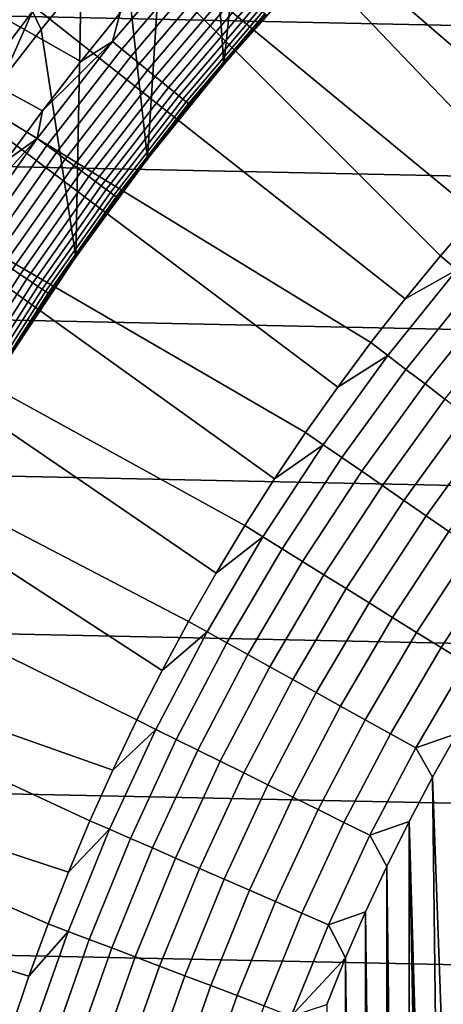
# Model space of a CAD drawing. Header units: metres. Extents: x -29 to 117, y -464 to 29.
# Tile 96 of 256: x -15.99 to -12.88, y 5.39 to 12.62. Entities that reach past the tile are written whole.
import ezdxf

# ---------------------------------------------------------------- set-up
doc = ezdxf.new("R2010")
doc.units = ezdxf.units.M
doc.layers.add('solid_24_501_056_XXX', color=7, linetype='CONTINUOUS')

msp = doc.modelspace()

# ---------------------------------------------------------------- linework, layer by layer
at = {"layer": 'solid_24_501_056_XXX'}
for points in [[(-11.49464, 12.359735, 153.621323), (-11.192626, 12.633881, 153.621323), (-13.842729, 15.679258, 149.584457), (-14.65399, 15.210876, 149.378677)], [(-12.078359, 11.789956, 153.621323), (-11.789943, 12.078373, 153.621323), (-14.65399, 15.210876, 149.378677), (-15.296427, 14.564667, 149.378677)], [(-11.789943, 12.078373, 153.621323), (-11.49464, 12.359735, 153.621323), (-14.65399, 15.210876, 149.378677)], [(-14.281034, 14.286072, 126.5), (-13.947304, 14.612073, 126.5), (-13.899022, 12.954418, 126.5), (-14.491058, 12.28858, 126.5)], [(-12.633867, 11.192642, 153.621323), (-12.359722, 11.494656, 153.621323), (-15.296427, 14.564667, 149.378677), (-15.910393, 13.891349, 149.378677)], [(-12.359722, 11.494656, 153.621323), (-12.078359, 11.789956, 153.621323), (-15.296427, 14.564667, 149.378677)], [(-14.607372, 13.952213, 126.5), (-14.281034, 14.286072, 126.5), (-14.491058, 12.28858, 126.5)], [(-14.925837, 13.611001, 126.5), (-14.607372, 13.952213, 126.5), (-14.491058, 12.28858, 126.5), (-15.05111, 11.595849, 126.5)], [(26.401428, 11.754766, -99.5), (-25.886116, 12.849844, -99.5), (-25.325327, 13.922554, -99.5), (25.886116, 12.849844, -99.5)], [(-13.159868, 10.569186, 153.621323), (-12.900635, 10.884092, 153.621323), (-15.910393, 13.891349, 149.378677), (-16.494747, 13.192176, 149.378677)], [(-12.900635, 10.884092, 153.621323), (-12.633867, 11.192642, 153.621323), (-15.910393, 13.891349, 149.378677)], [(-15.236181, 13.262674, 126.5), (-14.925837, 13.611001, 126.5), (-15.05111, 11.595849, 126.5)], [(-16.704546, 12.969434, 123.621208), (-15.541614, 12.310259, 123.854294), (-15.253118, 12.665964, 123.854294), (-16.404993, 13.346322, 123.621208)], [(-15.538613, 12.907016, 126.5), (-15.236181, 13.262674, 126.5), (-15.05111, 11.595849, 126.5), (-15.578009, 10.877748, 126.5)], [(-13.159868, 10.569186, 153.621323), (-16.494747, 13.192176, 149.378677), (-17.048401, 12.468449, 149.378677), (-13.411417, 10.248108, 153.621323)], [(-14.727228, 13.139535, 123.874374), (-15.253118, 12.665964, 123.854294), (-15.310007, 12.455614, 123.874374)], [(-14.727228, 13.139535, 123.874374), (-15.310007, 12.455614, 123.874374), (-15.241264, 12.399689, 123.903053), (-14.661102, 13.080539, 123.903053)], [(-14.661102, 13.080539, 123.903053), (-15.241264, 12.399689, 123.903053), (-15.174891, 12.345689, 123.939857), (-14.597255, 13.023574, 123.939857)], [(-14.597255, 13.023574, 123.939857), (-15.174891, 12.345689, 123.939857), (-15.111461, 12.294085, 123.984459), (-14.53624, 12.969136, 123.984459)], [(-16.995443, 12.585825, 123.621208), (-15.821815, 11.947987, 123.854294), (-15.541614, 12.310259, 123.854294), (-16.704546, 12.969434, 123.621208)], [(-14.53624, 12.969136, 123.984459), (-15.111461, 12.294085, 123.984459), (-15.051524, 12.245323, 124.036476), (-14.478585, 12.917698, 124.036476)], [(-14.198966, 12.624949, 124.839096), (-14.491034, 12.28861, 124.839096), (-14.491058, 12.28858, 126.5), (-13.899022, 12.954418, 126.5)], [(-15.896647, 12.677154, 126.505867), (-15.538613, 12.907016, 126.5), (-15.832687, 12.544559, 126.5)], [(-15.832687, 12.544559, 126.5), (-15.538613, 12.907016, 126.5), (-15.578009, 10.877748, 126.5)], [(-14.478585, 12.917698, 124.036476), (-15.051524, 12.245323, 124.036476), (-14.995603, 12.199828, 124.095459), (-14.424792, 12.869704, 124.095459)], [(-14.424792, 12.869704, 124.095459), (-14.995603, 12.199828, 124.095459), (-14.944181, 12.157993, 124.160889), (-14.375328, 12.825572, 124.160889)], [(26.870518, 10.63886, -99.5), (-26.401428, 11.754766, -99.5), (-25.886116, 12.849844, -99.5), (26.401428, 11.754766, -99.5)], [(-14.375328, 12.825572, 124.160889), (-14.944181, 12.157993, 124.160889), (-14.897704, 12.120182, 124.232208), (-14.330621, 12.785685, 124.232208)], [(-14.330621, 12.785685, 124.232208), (-14.897704, 12.120182, 124.232208), (-14.856577, 12.086721, 124.308784), (-14.291059, 12.750387, 124.308784)], [(-15.896647, 12.677154, 126.505867), (-16.4494, 11.951188, 126.505867), (-16.555922, 12.028581, 126.52346), (-15.99959, 12.759248, 126.52346)], [(-14.291059, 12.750387, 124.308784), (-14.856577, 12.086721, 124.308784), (-14.821155, 12.057903, 124.389969), (-14.256985, 12.719987, 124.389969)], [(-14.256985, 12.719987, 124.389969), (-14.821155, 12.057903, 124.389969), (-14.791745, 12.033978, 124.475044), (-14.228695, 12.694747, 124.475044)], [(-16.4494, 11.951188, 126.505867), (-15.896647, 12.677154, 126.505867), (-16.11816, 12.175578, 126.5)], [(-15.896647, 12.677154, 126.505867), (-15.832687, 12.544559, 126.5), (-16.11816, 12.175578, 126.5)], [(-15.310007, 12.455614, 123.874374), (-15.253118, 12.665964, 123.854294), (-15.541614, 12.310259, 123.854294)], [(-14.228695, 12.694747, 124.475044), (-14.791745, 12.033978, 124.475044), (-14.768604, 12.015151, 124.563286), (-14.206434, 12.674886, 124.563286)], [(-14.206434, 12.674886, 124.563286), (-14.768604, 12.015151, 124.563286), (-14.751932, 12.001587, 124.653915), (-14.190396, 12.660578, 124.653915)], [(-14.190396, 12.660578, 124.653915), (-14.751932, 12.001587, 124.653915), (-14.741873, 11.993403, 124.746147), (-14.18072, 12.651944, 124.746147)], [(-14.18072, 12.651944, 124.746147), (-14.741873, 11.993403, 124.746147), (-14.491034, 12.28861, 124.839096), (-14.198966, 12.624949, 124.839096)], [(-17.277531, 12.195696, 123.621208), (-16.093575, 11.57934, 123.854294), (-15.821815, 11.947987, 123.854294), (-16.995443, 12.585825, 123.621208)], [(-16.11816, 12.175578, 126.5), (-15.832687, 12.544559, 126.5), (-15.578009, 10.877748, 126.5), (-16.070837, 10.13549, 126.5)], [(-13.890877, 9.588189, 153.621323), (-13.655134, 9.921045, 153.621323), (-17.048401, 12.468449, 149.378677), (-17.570322, 11.721516, 149.378677)], [(-13.655134, 9.921045, 153.621323), (-13.411417, 10.248108, 153.621323), (-17.048401, 12.468449, 149.378677)], [(-15.310007, 12.455614, 123.874374), (-15.821815, 11.947987, 123.854294), (-15.861053, 11.745877, 123.874374)], [(-15.310007, 12.455614, 123.874374), (-15.861053, 11.745877, 123.874374), (-15.789836, 11.693138, 123.903053), (-15.241264, 12.399689, 123.903053)], [(-15.310007, 12.455614, 123.874374), (-15.541614, 12.310259, 123.854294), (-15.821815, 11.947987, 123.854294)], [(-15.241264, 12.399689, 123.903053), (-15.789836, 11.693138, 123.903053), (-15.721073, 11.642216, 123.939857), (-15.174891, 12.345689, 123.939857)], [(-15.174891, 12.345689, 123.939857), (-15.721073, 11.642216, 123.939857), (-15.65536, 11.593553, 123.984459), (-15.111461, 12.294085, 123.984459)], [(-15.111461, 12.294085, 123.984459), (-15.65536, 11.593553, 123.984459), (-15.593267, 11.547569, 124.036476), (-15.051524, 12.245323, 124.036476)], [(-14.775135, 11.945518, 124.839096), (-15.051112, 11.595862, 124.839096), (-15.05111, 11.595849, 126.5), (-14.491058, 12.28858, 126.5)], [(-14.491034, 12.28861, 124.839096), (-14.775135, 11.945518, 124.839096), (-14.491058, 12.28858, 126.5)], [(-14.741873, 11.993403, 124.746147), (-14.775135, 11.945518, 124.839096), (-14.491034, 12.28861, 124.839096)], [(-15.051524, 12.245323, 124.036476), (-15.593267, 11.547569, 124.036476), (-15.535333, 11.504666, 124.095459), (-14.995603, 12.199828, 124.095459)], [(-14.995603, 12.199828, 124.095459), (-15.535333, 11.504666, 124.095459), (-15.48206, 11.465215, 124.160889), (-14.944181, 12.157993, 124.160889)], [(-14.944181, 12.157993, 124.160889), (-15.48206, 11.465215, 124.160889), (-15.43391, 11.429558, 124.232208), (-14.897704, 12.120182, 124.232208)], [(-14.897704, 12.120182, 124.232208), (-15.43391, 11.429558, 124.232208), (-15.391303, 11.398005, 124.308784), (-14.856577, 12.086721, 124.308784)], [(-14.856577, 12.086721, 124.308784), (-15.391303, 11.398005, 124.308784), (-15.354606, 11.370829, 124.389969), (-14.821155, 12.057903, 124.389969)], [(-14.821155, 12.057903, 124.389969), (-15.354606, 11.370829, 124.389969), (-15.324138, 11.348266, 124.475044), (-14.791745, 12.033978, 124.475044)], [(-14.791745, 12.033978, 124.475044), (-15.324138, 11.348266, 124.475044), (-15.300164, 11.330512, 124.563286), (-14.768604, 12.015151, 124.563286)], [(-14.768604, 12.015151, 124.563286), (-15.300164, 11.330512, 124.563286), (-15.282891, 11.31772, 124.653915), (-14.751932, 12.001587, 124.653915)], [(-14.751932, 12.001587, 124.653915), (-15.282891, 11.31772, 124.653915), (-15.27247, 11.310003, 124.746147), (-14.741873, 11.993403, 124.746147)], [(-14.741873, 11.993403, 124.746147), (-15.27247, 11.310003, 124.746147), (-15.051112, 11.595862, 124.839096), (-14.775135, 11.945518, 124.839096)], [(-15.861053, 11.745877, 123.874374), (-15.821815, 11.947987, 123.854294), (-16.093575, 11.57934, 123.854294)], [(27.292519, 9.504066, -99.5), (-26.870518, 10.63886, -99.5), (-26.401428, 11.754766, -99.5), (26.870518, 10.63886, -99.5)], [(-14.337894, 8.905875, 153.621323), (-14.118508, 9.249733, 153.621323), (-17.570322, 11.721516, 149.378677), (-18.059544, 10.952766, 149.378677)], [(-14.118508, 9.249733, 153.621323), (-13.890877, 9.588189, 153.621323), (-17.570322, 11.721516, 149.378677)], [(-15.861053, 11.745877, 123.874374), (-16.356745, 11.204515, 123.854294), (-16.379225, 11.011795, 123.874374)], [(-15.861053, 11.745877, 123.874374), (-16.379225, 11.011795, 123.874374), (-16.305681, 10.962352, 123.903053), (-15.789836, 11.693138, 123.903053)], [(-15.861053, 11.745877, 123.874374), (-16.093575, 11.57934, 123.854294), (-16.356745, 11.204515, 123.854294)], [(-15.789836, 11.693138, 123.903053), (-16.305681, 10.962352, 123.903053), (-16.234673, 10.914613, 123.939857), (-15.721073, 11.642216, 123.939857)], [(-15.721073, 11.642216, 123.939857), (-16.234673, 10.914613, 123.939857), (-16.166813, 10.86899, 123.984459), (-15.65536, 11.593553, 123.984459)], [(-15.65536, 11.593553, 123.984459), (-16.166813, 10.86899, 123.984459), (-16.10269, 10.825881, 124.036476), (-15.593267, 11.547569, 124.036476)], [(-15.318815, 11.239836, 124.839096), (-15.578097, 10.877633, 124.839096), (-15.578009, 10.877748, 126.5), (-15.05111, 11.595849, 126.5)], [(-15.27247, 11.310003, 124.746147), (-15.318815, 11.239836, 124.839096), (-15.05111, 11.595849, 126.5), (-15.051112, 11.595862, 124.839096)], [(-15.593267, 11.547569, 124.036476), (-16.10269, 10.825881, 124.036476), (-16.042864, 10.785659, 124.095459), (-15.535333, 11.504666, 124.095459)], [(-15.535333, 11.504666, 124.095459), (-16.042864, 10.785659, 124.095459), (-15.98785, 10.748673, 124.160889), (-15.48206, 11.465215, 124.160889)], [(-15.48206, 11.465215, 124.160889), (-15.98785, 10.748673, 124.160889), (-15.938128, 10.715245, 124.232208), (-15.43391, 11.429558, 124.232208)], [(-15.43391, 11.429558, 124.232208), (-15.938128, 10.715245, 124.232208), (-15.894128, 10.685664, 124.308784), (-15.391303, 11.398005, 124.308784)], [(-15.391303, 11.398005, 124.308784), (-15.894128, 10.685664, 124.308784), (-15.856232, 10.660186, 124.389969), (-15.354606, 11.370829, 124.389969)], [(-15.354606, 11.370829, 124.389969), (-15.856232, 10.660186, 124.389969), (-15.824769, 10.639033, 124.475044), (-15.324138, 11.348266, 124.475044)], [(-15.324138, 11.348266, 124.475044), (-15.824769, 10.639033, 124.475044), (-15.800012, 10.622389, 124.563286), (-15.300164, 11.330512, 124.563286)], [(-12.780843, 10.783013, 153.767242), (-12.244954, 11.387907, 153.767242), (-12.633867, 11.192642, 153.621323), (-12.900635, 10.884092, 153.621323)], [(-15.300164, 11.330512, 124.563286), (-15.800012, 10.622389, 124.563286), (-15.782175, 10.610397, 124.653915), (-15.282891, 11.31772, 124.653915)], [(-15.282891, 11.31772, 124.653915), (-15.782175, 10.610397, 124.653915), (-15.771413, 10.603163, 124.746147), (-15.27247, 11.310003, 124.746147)], [(-15.27247, 11.310003, 124.746147), (-15.771413, 10.603163, 124.746147), (-15.318815, 11.239836, 124.839096)], [(-15.771413, 10.603163, 124.746147), (-15.578097, 10.877633, 124.839096), (-15.318815, 11.239836, 124.839096)], [(-14.751424, 8.202763, 153.621323), (-14.548907, 8.556817, 153.621323), (-18.059544, 10.952766, 149.378677), (-18.51515, 10.163631, 149.378677)], [(-14.548907, 8.556817, 153.621323), (-14.337894, 8.905875, 153.621323), (-18.059544, 10.952766, 149.378677)], [(-15.828815, 10.509453, 124.839096), (-16.070835, 10.135496, 124.839096), (-16.070837, 10.13549, 126.5), (-15.578009, 10.877748, 126.5)], [(-15.771413, 10.603163, 124.746147), (-15.828815, 10.509453, 124.839096), (-15.578009, 10.877748, 126.5), (-15.578097, 10.877633, 124.839096)], [(-12.780843, 10.783013, 153.767242), (-12.900635, 10.884092, 153.621323), (-13.159868, 10.569186, 153.621323)], [(-16.042864, 10.785659, 124.095459), (-16.517143, 10.044297, 124.095459), (-16.460503, 10.009853, 124.160889), (-15.98785, 10.748673, 124.160889)], [(-13.286881, 10.152936, 153.767242), (-12.780843, 10.783013, 153.767242), (-13.159868, 10.569186, 153.621323), (-13.411417, 10.248108, 153.621323)], [(-12.780843, 10.783013, 153.767242), (-13.286881, 10.152936, 153.767242), (-13.15425, 10.051588, 153.901749), (-12.653263, 10.675376, 153.901749)], [(-15.98785, 10.748673, 124.160889), (-16.460503, 10.009853, 124.160889), (-16.409311, 9.978723, 124.232208), (-15.938128, 10.715245, 124.232208)], [(-15.938128, 10.715245, 124.232208), (-16.409311, 9.978723, 124.232208), (-16.36401, 9.951175, 124.308784), (-15.894128, 10.685664, 124.308784)], [(27.666569, 8.352916, -99.5), (-27.292519, 9.504066, -99.5), (-26.870518, 10.63886, -99.5), (27.292519, 9.504066, -99.5)], [(-15.894128, 10.685664, 124.308784), (-16.36401, 9.951175, 124.308784), (-16.324993, 9.927448, 124.389969), (-15.856232, 10.660186, 124.389969)], [(-15.856232, 10.660186, 124.389969), (-16.324993, 9.927448, 124.389969), (-16.292601, 9.90775, 124.475044), (-15.824769, 10.639033, 124.475044)], [(-15.824769, 10.639033, 124.475044), (-16.292601, 9.90775, 124.475044), (-16.267111, 9.892249, 124.563286), (-15.800012, 10.622389, 124.563286)], [(-15.800012, 10.622389, 124.563286), (-16.267111, 9.892249, 124.563286), (-16.248747, 9.881083, 124.653915), (-15.782175, 10.610397, 124.653915)], [(-12.653263, 10.675376, 153.901749), (-13.15425, 10.051588, 153.901749), (-13.014325, 9.944667, 154.023987), (-12.518667, 10.56182, 154.023987)], [(-15.782175, 10.610397, 124.653915), (-16.248747, 9.881083, 124.653915), (-16.237667, 9.874345, 124.746147), (-15.771413, 10.603163, 124.746147)], [(-15.771413, 10.603163, 124.746147), (-16.237667, 9.874345, 124.746147), (-15.828815, 10.509453, 124.839096)], [(-12.518667, 10.56182, 154.023987), (-13.014325, 9.944667, 154.023987), (-12.867822, 9.832719, 154.133347), (-12.377743, 10.442924, 154.133347)], [(-16.237667, 9.874345, 124.746147), (-16.070835, 10.135496, 124.839096), (-15.828815, 10.509453, 124.839096)], [(-13.286881, 10.152936, 153.767242), (-13.411417, 10.248108, 153.621323), (-13.655134, 9.921045, 153.621323)], [(-15.130502, 7.480491, 153.621323), (-14.945327, 7.843917, 153.621323), (-18.51515, 10.163631, 149.378677), (-18.936295, 9.355581, 149.378677)], [(-14.945327, 7.843917, 153.621323), (-14.751424, 8.202763, 153.621323), (-18.51515, 10.163631, 149.378677)], [(-13.761889, 9.499146, 153.767242), (-13.286881, 10.152936, 153.767242), (-13.655134, 9.921045, 153.621323), (-13.890877, 9.588189, 153.621323)], [(-13.286881, 10.152936, 153.767242), (-13.761889, 9.499146, 153.767242), (-13.624515, 9.404324, 153.901749), (-13.15425, 10.051588, 153.901749)], [(-13.15425, 10.051588, 153.901749), (-13.624515, 9.404324, 153.901749), (-13.479588, 9.304288, 154.023987), (-13.014325, 9.944667, 154.023987)], [(-13.014325, 9.944667, 154.023987), (-13.479588, 9.304288, 154.023987), (-13.327847, 9.199549, 154.133347), (-12.867822, 9.832719, 154.133347)], [(-12.867822, 9.832719, 154.133347), (-13.327847, 9.199549, 154.133347), (-13.170067, 9.090641, 154.229248), (-12.715487, 9.716315, 154.229248)], [(-12.715487, 9.716315, 154.229248), (-13.170067, 9.090641, 154.229248), (-13.007052, 8.978121, 154.311218), (-12.558101, 9.59605, 154.311218)], [(-13.761889, 9.499146, 153.767242), (-13.890877, 9.588189, 153.621323), (-14.118508, 9.249733, 153.621323)], [(-12.558101, 9.59605, 154.311218), (-13.007052, 8.978121, 154.311218), (-12.839638, 8.862562, 154.378845), (-12.396463, 9.472539, 154.378845)], [(27.991997, 7.187365, -99.5), (-27.666569, 8.352916, -99.5), (-27.292519, 9.504066, -99.5), (27.666569, 8.352916, -99.5)], [(-14.204753, 8.82317, 153.767242), (-13.761889, 9.499146, 153.767242), (-14.118508, 9.249733, 153.621323), (-14.337894, 8.905875, 153.621323)], [(-13.761889, 9.499146, 153.767242), (-14.204753, 8.82317, 153.767242), (-14.06296, 8.735095, 153.901749), (-13.624515, 9.404324, 153.901749)], [(-13.624515, 9.404324, 153.901749), (-14.06296, 8.735095, 153.901749), (-13.913368, 8.642179, 154.023987), (-13.479588, 9.304288, 154.023987)], [(-15.130502, 7.480491, 153.621323), (-18.936295, 9.355581, 149.378677), (-19.322197, 8.530118, 149.378677), (-15.306841, 7.112697, 153.621323)], [(-13.479588, 9.304288, 154.023987), (-13.913368, 8.642179, 154.023987), (-13.756744, 8.544892, 154.133347), (-13.327847, 9.199549, 154.133347)], [(-13.327847, 9.199549, 154.133347), (-13.756744, 8.544892, 154.133347), (-13.593886, 8.443734, 154.229248), (-13.170067, 9.090641, 154.229248)], [(-13.170067, 9.090641, 154.229248), (-13.593886, 8.443734, 154.229248), (-13.425627, 8.339221, 154.311218), (-13.007052, 8.978121, 154.311218)], [(-13.007052, 8.978121, 154.311218), (-13.425627, 8.339221, 154.311218), (-13.252824, 8.231886, 154.378845), (-12.839638, 8.862562, 154.378845)], [(-14.204753, 8.82317, 153.767242), (-14.337894, 8.905875, 153.621323), (-14.548907, 8.556817, 153.621323)], [(-14.614442, 8.126586, 153.767242), (-14.204753, 8.82317, 153.767242), (-14.548907, 8.556817, 153.621323), (-14.751424, 8.202763, 153.621323)], [(-14.204753, 8.82317, 153.767242), (-14.614442, 8.126586, 153.767242), (-14.468559, 8.045465, 153.901749), (-14.06296, 8.735095, 153.901749)], [(-12.839638, 8.862562, 154.378845), (-13.252824, 8.231886, 154.378845), (-13.076361, 8.122277, 154.431763), (-12.668676, 8.744555, 154.431763)], [(-12.668676, 8.744555, 154.431763), (-13.076361, 8.122277, 154.431763), (-12.897139, 8.010955, 154.469711), (-12.495041, 8.624704, 154.469711)], [(-14.06296, 8.735095, 153.901749), (-14.468559, 8.045465, 153.901749), (-14.314653, 7.959884, 154.023987), (-13.913368, 8.642179, 154.023987)], [(-13.913368, 8.642179, 154.023987), (-14.314653, 7.959884, 154.023987), (-14.153512, 7.870279, 154.133347), (-13.756744, 8.544892, 154.133347)], [(-12.495041, 8.624704, 154.469711), (-12.897139, 8.010955, 154.469711), (-12.716071, 7.898486, 154.492493), (-12.319619, 8.503619, 154.492493)], [(-15.632605, 6.364865, 153.621323), (-15.47424, 6.740749, 153.621323), (-19.322197, 8.530118, 149.378677), (-19.672134, 7.688778, 149.378677)], [(-15.47424, 6.740749, 153.621323), (-15.306841, 7.112697, 153.621323), (-19.322197, 8.530118, 149.378677)], [(-13.756744, 8.544892, 154.133347), (-14.153512, 7.870279, 154.133347), (-13.985957, 7.777108, 154.229248), (-13.593886, 8.443734, 154.229248)], [(-13.593886, 8.443734, 154.229248), (-13.985957, 7.777108, 154.229248), (-13.812845, 7.680846, 154.311218), (-13.425627, 8.339221, 154.311218)], [(28.268473, 6.008511, -99.5), (-27.991997, 7.187365, -99.5), (-27.666569, 8.352916, -99.5), (27.991997, 7.187365, -99.5)], [(-13.425627, 8.339221, 154.311218), (-13.812845, 7.680846, 154.311218), (-13.635058, 7.581985, 154.378845), (-13.252824, 8.231886, 154.378845)], [(-14.614442, 8.126586, 153.767242), (-14.751424, 8.202763, 153.621323), (-14.945327, 7.843917, 153.621323)], [(-13.252824, 8.231886, 154.378845), (-13.635058, 7.581985, 154.378845), (-13.453506, 7.48103, 154.431763), (-13.076361, 8.122277, 154.431763)], [(-14.989999, 7.411023, 153.767242), (-14.614442, 8.126586, 153.767242), (-14.945327, 7.843917, 153.621323), (-15.130502, 7.480491, 153.621323)], [(-14.614442, 8.126586, 153.767242), (-14.989999, 7.411023, 153.767242), (-14.840366, 7.337045, 153.901749), (-14.468559, 8.045465, 153.901749)], [(-13.076361, 8.122277, 154.431763), (-13.453506, 7.48103, 154.431763), (-13.269114, 7.378496, 154.469711), (-12.897139, 8.010955, 154.469711)], [(-14.468559, 8.045465, 153.901749), (-14.840366, 7.337045, 153.901749), (-14.682507, 7.258999, 154.023987), (-14.314653, 7.959884, 154.023987)], [(-14.314653, 7.959884, 154.023987), (-14.682507, 7.258999, 154.023987), (-14.517224, 7.177284, 154.133347), (-14.153512, 7.870279, 154.133347)], [(-12.897139, 8.010955, 154.469711), (-13.269114, 7.378496, 154.469711), (-13.082824, 7.274906, 154.492493), (-12.716071, 7.898486, 154.492493)], [(-12.716071, 7.898486, 154.492493), (-13.082824, 7.274906, 154.492493), (-12.778678, 7.381398, 154.5), (-12.590638, 7.697742, 154.5)], [(-14.153512, 7.870279, 154.133347), (-14.517224, 7.177284, 154.133347), (-14.345364, 7.092317, 154.229248), (-13.985957, 7.777108, 154.229248)], [(-13.985957, 7.777108, 154.229248), (-14.345364, 7.092317, 154.229248), (-14.167802, 7.004531, 154.311218), (-13.812845, 7.680846, 154.311218)], [(-15.921858, 5.602168, 153.621323), (-15.781839, 5.985264, 153.621323), (-19.672134, 7.688778, 149.378677), (-19.985458, 6.833128, 149.378677)], [(-15.781839, 5.985264, 153.621323), (-15.632605, 6.364865, 153.621323), (-19.672134, 7.688778, 149.378677)], [(-13.812845, 7.680846, 154.311218), (-14.167802, 7.004531, 154.311218), (-13.985447, 6.914375, 154.378845), (-13.635058, 7.581985, 154.378845)], [(-13.635058, 7.581985, 154.378845), (-13.985447, 6.914375, 154.378845), (-13.799229, 6.822309, 154.431763), (-13.453506, 7.48103, 154.431763)], [(-14.989999, 7.411023, 153.767242), (-15.130502, 7.480491, 153.621323), (-15.306841, 7.112697, 153.621323)], [(-13.453506, 7.48103, 154.431763), (-13.799229, 6.822309, 154.431763), (-13.610099, 6.728803, 154.469711), (-13.269114, 7.378496, 154.469711)], [(-15.330545, 6.678151, 153.767242), (-14.989999, 7.411023, 153.767242), (-15.306841, 7.112697, 153.621323), (-15.47424, 6.740749, 153.621323)], [(-14.989999, 7.411023, 153.767242), (-15.330545, 6.678151, 153.767242), (-15.177514, 6.611489, 153.901749), (-14.840366, 7.337045, 153.901749)], [(-13.269114, 7.378496, 154.469711), (-13.610099, 6.728803, 154.469711), (-13.419022, 6.634336, 154.492493), (-13.082824, 7.274906, 154.492493)], [(-13.082824, 7.274906, 154.492493), (-12.958757, 7.060454, 154.5), (-12.778678, 7.381398, 154.5)], [(-12.958757, 7.060454, 154.5), (-12.789355, 2.330734, 154.5), (-12.652424, 2.98595, 154.5), (-12.778678, 7.381398, 154.5)], [(-14.840366, 7.337045, 153.901749), (-15.177514, 6.611489, 153.901749), (-15.016068, 6.541161, 154.023987), (-14.682507, 7.258999, 154.023987)], [(-14.682507, 7.258999, 154.023987), (-15.016068, 6.541161, 154.023987), (-14.84703, 6.467526, 154.133347), (-14.517224, 7.177284, 154.133347)], [(-13.082824, 7.274906, 154.492493), (-13.419022, 6.634336, 154.492493), (-13.130889, 6.73492, 154.5), (-12.958757, 7.060454, 154.5)], [(28.495304, 4.819527, -99.5), (-28.268473, 6.008511, -99.5), (-27.991997, 7.187365, -99.5), (28.268473, 6.008511, -99.5)], [(-14.517224, 7.177284, 154.133347), (-14.84703, 6.467526, 154.133347), (-14.671265, 6.390962, 154.229248), (-14.345364, 7.092317, 154.229248)], [(-14.345364, 7.092317, 154.229248), (-14.671265, 6.390962, 154.229248), (-14.48967, 6.311857, 154.311218), (-14.167802, 7.004531, 154.311218)], [(-13.130889, 6.73492, 154.5), (-12.961217, 1.003284, 154.5), (-12.892403, 1.669087, 154.5), (-12.958757, 7.060454, 154.5)], [(-12.958757, 7.060454, 154.5), (-12.892403, 1.669087, 154.5), (-12.789355, 2.330734, 154.5)], [(-14.167802, 7.004531, 154.311218), (-14.48967, 6.311857, 154.311218), (-14.303172, 6.230616, 154.378845), (-13.985447, 6.914375, 154.378845)], [(-13.985447, 6.914375, 154.378845), (-14.303172, 6.230616, 154.378845), (-14.112723, 6.147655, 154.431763), (-13.799229, 6.822309, 154.431763)], [(-16.052578, 5.215799, 153.621323), (-15.921858, 5.602168, 153.621323), (-19.985458, 6.833128, 149.378677)], [(-13.799229, 6.822309, 154.431763), (-14.112723, 6.147655, 154.431763), (-13.919296, 6.063396, 154.469711), (-13.610099, 6.728803, 154.469711)], [(-15.330545, 6.678151, 153.767242), (-15.47424, 6.740749, 153.621323), (-15.632605, 6.364865, 153.621323)], [(-13.610099, 6.728803, 154.469711), (-13.919296, 6.063396, 154.469711), (-13.723879, 5.97827, 154.492493), (-13.419022, 6.634336, 154.492493)], [(-13.419022, 6.634336, 154.492493), (-13.294754, 6.405402, 154.5), (-13.130889, 6.73492, 154.5)], [(-13.130889, 6.73492, 154.5), (-13.294754, 6.405402, 154.5), (-13.13088, -6.734938, 154.5)], [(-13.130889, 6.73492, 154.5), (-12.995685, -0.334813, 154.5), (-12.995685, 0.334813, 154.5)], [(-13.13088, -6.734938, 154.5), (-12.958748, -7.060472, 154.5), (-12.995685, -0.334813, 154.5), (-13.130889, 6.73492, 154.5)], [(-13.130889, 6.73492, 154.5), (-12.995685, 0.334813, 154.5), (-12.961217, 1.003284, 154.5)], [(-15.635287, 5.929682, 153.767242), (-15.330545, 6.678151, 153.767242), (-15.632605, 6.364865, 153.621323), (-15.781839, 5.985264, 153.621323)], [(-15.330545, 6.678151, 153.767242), (-15.635287, 5.929682, 153.767242), (-15.479214, 5.870492, 153.901749), (-15.177514, 6.611489, 153.901749)], [(-15.177514, 6.611489, 153.901749), (-15.479214, 5.870492, 153.901749), (-15.314557, 5.808045, 154.023987), (-15.016068, 6.541161, 154.023987)], [(-13.419022, 6.634336, 154.492493), (-13.723879, 5.97827, 154.492493), (-13.450336, 6.071893, 154.5), (-13.294754, 6.405402, 154.5)], [(-15.016068, 6.541161, 154.023987), (-15.314557, 5.808045, 154.023987), (-15.14216, 5.742664, 154.133347), (-14.84703, 6.467526, 154.133347)], [(-14.84703, 6.467526, 154.133347), (-15.14216, 5.742664, 154.133347), (-14.962901, 5.67468, 154.229248), (-14.671265, 6.390962, 154.229248)], [(-14.671265, 6.390962, 154.229248), (-14.962901, 5.67468, 154.229248), (-14.777697, 5.604441, 154.311218), (-14.48967, 6.311857, 154.311218)], [(-13.294754, 6.405402, 154.5), (-13.450336, 6.071893, 154.5), (-13.294745, -6.40542, 154.5)], [(-13.294754, 6.405402, 154.5), (-13.294745, -6.40542, 154.5), (-13.13088, -6.734938, 154.5)], [(-14.48967, 6.311857, 154.311218), (-14.777697, 5.604441, 154.311218), (-14.587491, 5.532306, 154.378845), (-14.303172, 6.230616, 154.378845)], [(-14.303172, 6.230616, 154.378845), (-14.587491, 5.532306, 154.378845), (-14.393256, 5.458642, 154.431763), (-14.112723, 6.147655, 154.431763)], [(-14.112723, 6.147655, 154.431763), (-14.393256, 5.458642, 154.431763), (-14.195985, 5.383827, 154.469711), (-13.919296, 6.063396, 154.469711)], [(-13.723879, 5.97827, 154.492493), (-13.597649, 5.7344, 154.5), (-13.450336, 6.071893, 154.5)], [(-13.450336, 6.071893, 154.5), (-13.597649, 5.7344, 154.5), (-13.450327, -6.071911, 154.5)], [(-13.450336, 6.071893, 154.5), (-13.450327, -6.071911, 154.5), (-13.294745, -6.40542, 154.5)], [(28.672085, 3.622384, -99.5), (-28.495304, 4.819527, -99.5), (-28.268473, 6.008511, -99.5), (28.495304, 4.819527, -99.5)], [(-13.919296, 6.063396, 154.469711), (-14.195985, 5.383827, 154.469711), (-13.996682, 5.308241, 154.492493), (-13.723879, 5.97827, 154.492493)], [(-15.903511, 5.167364, 153.767242), (-15.635287, 5.929682, 153.767242), (-15.921858, 5.602168, 153.621323), (-16.052578, 5.215799, 153.621323)], [(-15.635287, 5.929682, 153.767242), (-15.781839, 5.985264, 153.621323), (-15.921858, 5.602168, 153.621323)], [(-15.635287, 5.929682, 153.767242), (-15.903511, 5.167364, 153.767242), (-15.744761, 5.115783, 153.901749), (-15.479214, 5.870492, 153.901749)], [(-13.723879, 5.97827, 154.492493), (-13.996682, 5.308241, 154.492493), (-13.597649, 5.7344, 154.5)], [(-15.479214, 5.870492, 153.901749), (-15.744761, 5.115783, 153.901749), (-15.57728, 5.061365, 154.023987), (-15.314557, 5.808045, 154.023987)], [(-15.314557, 5.808045, 154.023987), (-15.57728, 5.061365, 154.023987), (-15.401925, 5.004389, 154.133347), (-15.14216, 5.742664, 154.133347)], [(-15.14216, 5.742664, 154.133347), (-15.401925, 5.004389, 154.133347), (-15.219591, 4.945145, 154.229248), (-14.962901, 5.67468, 154.229248)], [(-13.996682, 5.308241, 154.492493), (-13.736421, 5.393553, 154.5), (-13.597649, 5.7344, 154.5)], [(-13.597649, 5.7344, 154.5), (-13.736421, 5.393553, 154.5), (-13.597641, -5.734418, 154.5)], [(-13.597649, 5.7344, 154.5), (-13.597641, -5.734418, 154.5), (-13.450327, -6.071911, 154.5)], [(-14.962901, 5.67468, 154.229248), (-15.219591, 4.945145, 154.229248), (-15.031209, 4.883936, 154.311218), (-14.777697, 5.604441, 154.311218)], [(-14.777697, 5.604441, 154.311218), (-15.031209, 4.883936, 154.311218), (-14.837741, 4.821074, 154.378845), (-14.587491, 5.532306, 154.378845)], [(-14.587491, 5.532306, 154.378845), (-14.837741, 4.821074, 154.378845), (-14.640174, 4.756881, 154.431763), (-14.393256, 5.458642, 154.431763)], [(-14.393256, 5.458642, 154.431763), (-14.640174, 4.756881, 154.431763), (-14.439518, 4.691684, 154.469711), (-14.195985, 5.383827, 154.469711)]]:
    msp.add_3dface(points, dxfattribs=at)

doc.saveas('drawing.dxf')
